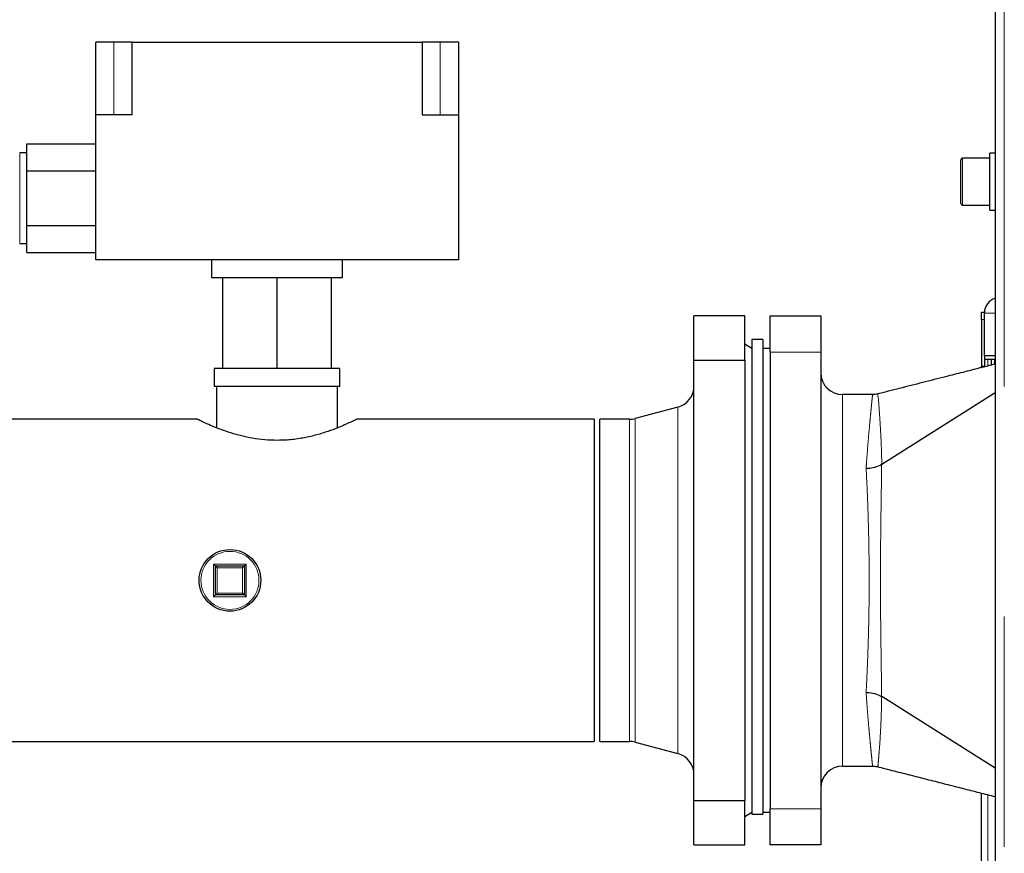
# Model space of a CAD drawing. Header units: millimetres. Extents: x 27 to 265, y 60 to 148.
# Tile 53 of 78: x 158.85 to 164.28, y 80.29 to 84.89. Entities that reach past the tile are written whole.
import ezdxf

# ---------------------------------------------------------------- set-up
doc = ezdxf.new("R2010")
doc.units = ezdxf.units.MM
doc.linetypes.add('PHANTOM', pattern=[12.7, 6.35, -1.27, 1.27, -1.27, 1.27, -1.27])

msp = doc.modelspace()

# ---------------------------------------------------------------- linework, layer by layer
at = {"color": 7, "linetype": 'Continuous', "lineweight": 25}
for p, q in [((164.2325, 89.2316), (164.2325, 64.1298)), ((159.3705, 84.7697), (159.2705, 84.7697)), ((159.2705, 84.3697), (159.2705, 84.7697)), ((159.4705, 84.7697), (159.3705, 84.7697)), ((159.4705, 84.7697), (161.0705, 84.7697)), ((159.4705, 84.3697), (159.4705, 84.7697)), ((161.0705, 84.7697), (161.0705, 84.3697)), ((161.1705, 84.7697), (161.0705, 84.7697)), ((161.2705, 84.7697), (161.1705, 84.7697)), ((161.2705, 84.7697), (161.2705, 84.3697)), ((159.4705, 84.3697), (159.2705, 84.3697)), ((159.2705, 83.5697), (159.2705, 84.3697)), ((161.0705, 84.3697), (161.2705, 84.3697)), ((161.2705, 84.3697), (161.2705, 83.5697)), ((158.8905, 84.2099), (159.2705, 84.2099)), ((158.8905, 84.0598), (158.8905, 84.2099)), ((158.8905, 84.1597), (158.8505, 84.1597)), ((164.2325, 84.1577), (164.2025, 84.1577)), ((164.2025, 83.9607), (164.2025, 84.1577)), ((164.0425, 83.8807), (164.0425, 84.1207)), ((164.2025, 84.1307), (164.0525, 84.1307)), ((158.8905, 84.0598), (159.2705, 84.0598)), ((158.8905, 83.7596), (158.8905, 84.0598)), ((164.2025, 83.8437), (164.2025, 83.9607)), ((164.0525, 83.8707), (164.2025, 83.8707)), ((164.2025, 83.8437), (164.2325, 83.8437)), ((158.8905, 83.7596), (159.2705, 83.7596)), ((158.8905, 83.6095), (158.8905, 83.7596)), ((158.8505, 83.6597), (158.8905, 83.6597)), ((158.8905, 83.6095), (159.2705, 83.6095)), ((161.2705, 83.5697), (159.2705, 83.5697)), ((159.9105, 83.4697), (159.9105, 83.5697)), ((160.6305, 83.4697), (160.6305, 83.5697)), ((160.6305, 83.4697), (159.9105, 83.4697)), ((159.9705, 82.9697), (159.9705, 83.4697)), ((160.2705, 82.9697), (160.2705, 83.4697)), ((160.5705, 82.9697), (160.5705, 83.4697)), ((164.1565, 83.2407), (164.1565, 83.2807)), ((164.1565, 83.2807), (164.1725, 83.2807)), ((164.1725, 83.2807), (164.1725, 83.2757)), ((164.1725, 83.0407), (164.1725, 83.2757)), ((162.8505, 83.2607), (162.5705, 83.2607)), ((162.5705, 83.0166), (162.5705, 83.2607)), ((162.8505, 83.0166), (162.8505, 83.2607)), ((162.9905, 83.2607), (163.2705, 83.2607)), ((162.9905, 83.0607), (162.9905, 83.2607)), ((163.2705, 83.2607), (163.2705, 83.0607)), ((164.1565, 83.2407), (164.1565, 82.9807)), ((162.9505, 83.1307), (162.8905, 83.1307)), ((162.8905, 83.1307), (162.8905, 80.5854)), ((162.9505, 83.1307), (162.9505, 80.5854)), ((162.8905, 83.0807), (162.8505, 83.1038)), ((162.9905, 83.0807), (162.9505, 83.0807)), ((162.9905, 83.0607), (162.9905, 80.5407)), ((163.2705, 83.0607), (163.2705, 80.5407)), ((162.5705, 83.0166), (162.8505, 83.0166)), ((162.5705, 80.5848), (162.5705, 83.0166)), ((162.8505, 83.0166), (162.8505, 80.5848)), ((164.1725, 83.0407), (164.2325, 83.0407)), ((164.1725, 83.0407), (164.1725, 82.9807)), ((164.1725, 83.0207), (164.1925, 83.0207)), ((164.1925, 83.0207), (164.2125, 83.0207)), ((164.2125, 82.989), (164.2125, 83.0207)), ((164.2125, 83.0207), (164.2285, 83.0207)), ((164.2285, 83.0207), (164.2285, 82.993)), ((159.9241, 82.9697), (159.9241, 82.8697)), ((159.9705, 82.9697), (159.9241, 82.9697)), ((160.2705, 82.9697), (159.9705, 82.9697)), ((160.5705, 82.9697), (160.2705, 82.9697)), ((160.6169, 82.9697), (160.5705, 82.9697)), ((160.6169, 82.8697), (160.6169, 82.9697)), ((164.1565, 82.9747), (164.1565, 82.9807)), ((164.1725, 82.9807), (164.1565, 82.9807)), ((160.2705, 82.8697), (159.9241, 82.8697)), ((159.9365, 82.8697), (159.9365, 82.6426)), ((160.6169, 82.8697), (160.2705, 82.8697)), ((160.6045, 82.6425), (160.6045, 82.8697)), ((163.5555, 82.8257), (163.3905, 82.8257)), ((163.6059, 82.4411), (164.2325, 82.8368)), ((162.4815, 82.757), (162.2455, 82.6938)), ((159.8319, 82.6897), (157.6103, 82.6897)), ((162.0205, 82.6897), (160.7099, 82.6897)), ((162.0205, 82.6897), (162.0205, 80.9117)), ((162.2145, 82.6897), (162.0505, 82.6897)), ((162.0505, 80.9117), (162.0505, 82.6897)), ((163.6059, 82.4411), (163.6058, 82.441)), ((159.9305, 81.8807), (160.0905, 81.8807)), ((159.9305, 81.7207), (159.9305, 81.8807)), ((160.0905, 81.8807), (160.0905, 81.7207)), ((160.0905, 81.7207), (159.9305, 81.7207)), ((163.6058, 81.1604), (163.6059, 81.1603)), ((164.2325, 80.7646), (163.6059, 81.1603)), ((158.1994, 80.9117), (162.0205, 80.9117)), ((162.0505, 80.9117), (162.2145, 80.9117)), ((162.2455, 80.9076), (162.4815, 80.8444)), ((163.3905, 80.7757), (163.5555, 80.7757)), ((164.1565, 74.4007), (164.1565, 80.6265)), ((162.8505, 80.5848), (162.5705, 80.5848)), ((162.5705, 80.3407), (162.5705, 80.5848)), ((162.8505, 80.3407), (162.8505, 80.5848)), ((162.8905, 80.5854), (162.8905, 80.5107)), ((162.9505, 80.5854), (162.9505, 80.5107)), ((162.8505, 80.4976), (162.8905, 80.5207)), ((162.8905, 80.5107), (162.9505, 80.5107)), ((162.9505, 80.5207), (162.9905, 80.5207)), ((162.9905, 80.3407), (162.9905, 80.5407)), ((163.2705, 80.5407), (163.2705, 80.3407)), ((162.5705, 80.3407), (162.8505, 80.3407)), ((163.2705, 80.3407), (162.9905, 80.3407))]:
    msp.add_line(p, q, dxfattribs=at)
at = {"color": 8, "linetype": 'PHANTOM', "lineweight": 18}
for p, q in [((164.2825, 89.2207), (164.2825, 64.1407)), ((159.3705, 84.3697), (159.3705, 84.7697)), ((161.1705, 84.3697), (161.1705, 84.7697)), ((158.8505, 84.1597), (158.8505, 83.6597)), ((164.0525, 84.1307), (164.0525, 83.8707)), ((164.2325, 83.2757), (164.1725, 83.2757)), ((164.1725, 83.2407), (164.1565, 83.2407)), ((163.2705, 83.0607), (162.9905, 83.0607)), ((164.1925, 82.9838), (164.1925, 83.0207)), ((163.3905, 82.8257), (163.3905, 80.7757)), ((162.4815, 80.8444), (162.4815, 82.757)), ((162.2145, 80.9117), (162.2145, 82.6897)), ((162.2455, 80.9076), (162.2455, 82.6938)), ((163.6058, 82.441), (163.6058, 82.441)), ((159.9205, 81.8907), (160.1005, 81.8907)), ((159.9205, 81.7107), (159.9205, 81.8907)), ((159.9405, 81.8707), (159.9405, 81.7307)), ((160.0805, 81.8707), (159.9405, 81.8707)), ((160.0805, 81.7307), (160.0805, 81.8707)), ((160.1005, 81.8907), (160.1005, 81.7107)), ((160.1005, 81.7107), (159.9205, 81.7107)), ((159.9405, 81.7307), (160.0805, 81.7307)), ((163.6058, 81.1604), (163.6058, 81.1604)), ((164.1925, 74.4007), (164.1925, 80.6173)), ((162.9905, 80.5407), (163.2705, 80.5407))]:
    msp.add_line(p, q, dxfattribs=at)
at = {"color": 8, "linetype": 'PHANTOM', "lineweight": 18, "flags": 128}
msp.add_lwpolyline([(163.5851, 82.8294), (163.5851, 82.8294), (163.5856, 82.8219), (163.5876, 82.7994), (163.5922, 82.7462), (163.5978, 82.6664), (163.6027, 82.5658), (163.6046, 82.506), (163.6059, 82.4411), (163.6059, 82.4411), (163.6059, 82.4411)], dxfattribs=at)
at = {"color": 7, "linetype": 'Continuous', "lineweight": 25, "flags": 128}
for points in [[(159.9205, 81.8907), (159.9224, 81.8888), (159.9243, 81.8869), (159.926, 81.8851), (159.9276, 81.8836), (159.9288, 81.8824), (159.9297, 81.8815), (159.9303, 81.8809), (159.9305, 81.8807)], [(160.0805, 81.8707), (160.0824, 81.8727), (160.0843, 81.8745), (160.086, 81.8763), (160.0876, 81.8778), (160.0888, 81.879), (160.0897, 81.8799), (160.0903, 81.8805), (160.0905, 81.8807)], [(159.9305, 81.7207), (159.9306, 81.7209), (159.9311, 81.7213), (159.9318, 81.722), (159.9328, 81.723), (159.9341, 81.7243), (159.9355, 81.7257), (159.9371, 81.7273), (159.9388, 81.729), (159.9405, 81.7307)]]:
    msp.add_lwpolyline(points, dxfattribs=at)
at = {"color": 7, "linetype": 'Continuous', "lineweight": 25}
msp.add_circle((160.0105, 81.8007), 0.17, dxfattribs=at)
at = {"color": 8, "linetype": 'PHANTOM', "lineweight": 18}
msp.add_circle((160.0105, 81.8007), 0.16, dxfattribs=at)
at = {"color": 7, "linetype": 'Continuous', "lineweight": 25}
for centre, radius, start, end in [((164.0525, 84.1207), 0.01, 90, 180), ((164.0525, 83.8807), 0.01, 180, 270), ((164.2575, 83.2757), 0.085, 107.1046, 180), ((163.3905, 82.9457), 0.12, 180, 270), ((162.4505, 82.8729), 0.12, 285, 0), ((162.2145, 82.8097), 0.12, 270, 285), ((162.2109, 84.1508), 3.2177, 224.8707, 225.1225), ((169.848, 72.1285), 13.7954, 134.95697, 135.01571), ((155.2082, 86.4324), 6.6708, 314.94268, 315.06415), ((155.5755, 77.2163), 6.3777, 44.93306, 45.06011), ((163.496, 85.1174), 4.8099, 224.926, 225.0945), ((162.2145, 80.7917), 0.12, 75, 90), ((162.4505, 80.7285), 0.12, 0, 75), ((163.3905, 80.6557), 0.12, 90, 180)]:
    msp.add_arc(centre, radius, start, end, dxfattribs=at)
for points, knots in [([(164.2325, 82.9939), (164.2043, 82.9868), (164.1436, 82.9714), (164.0541, 82.9488), (163.9491, 82.9221), (163.8318, 82.8922), (163.705, 82.8599), (163.6207, 82.8385), (163.5785, 82.8277)], [0, 0, 0, 0, 0.1299383, 0.2796168, 0.4271212, 0.6189318, 0.8094453, 1, 1, 1, 1]), ([(164.1565, 82.9807), (164.1566, 82.9792), (164.1568, 82.9774), (164.1594, 82.9757), (164.1597, 82.9755)], [0, 0, 0, 0, 0.875047, 1, 1, 1, 1]), ([(163.5849, 82.83), (163.5801, 82.8286), (163.5705, 82.8258), (163.5605, 82.8262), (163.5554, 82.8264)], [0, 0, 0, 0, 0.498905, 1, 1, 1, 1]), ([(160.2705, 82.5732), (160.2478, 82.5738), (160.2018, 82.5749), (160.1354, 82.5841), (160.0724, 82.5974), (160.0137, 82.6142), (159.9597, 82.6329), (159.912, 82.652), (159.8726, 82.6695), (159.8459, 82.6821), (159.8317, 82.6891), (159.8319, 82.689), (159.8319, 82.689)], [0, 0, 0, 0, 0.09661, 0.196301, 0.292844, 0.391802, 0.496142, 0.603136, 0.7139, 0.828347, 0.931228, 1, 1, 1, 1]), ([(160.7099, 82.6894), (160.7092, 82.6891), (160.7079, 82.6884), (160.6926, 82.6809), (160.6685, 82.6696), (160.6347, 82.6545), (160.591, 82.6366), (160.5373, 82.6173), (160.4741, 82.5987), (160.4029, 82.5834), (160.3338, 82.5745), (160.2888, 82.5736), (160.2705, 82.5732)], [0, 0, 0, 0, 0.091951, 0.185682, 0.281932, 0.379886, 0.480207, 0.587637, 0.698002, 0.80788, 0.921727, 1, 1, 1, 1]), ([(163.5201, 82.4197), (163.5204, 82.4197), (163.5236, 82.4197), (163.5402, 82.4201), (163.5718, 82.4244), (163.594, 82.4353), (163.6058, 82.441)], [0, 0, 0, 0, 0.010149, 0.101472, 0.526345, 1, 1, 1, 1]), ([(163.5201, 81.1817), (163.5204, 81.1817), (163.5228, 81.1817), (163.5386, 81.1814), (163.5703, 81.1775), (163.5933, 81.1664), (163.6058, 81.1604)], [0, 0, 0, 0, 0.010153, 0.076036, 0.501098, 1, 1, 1, 1]), ([(163.5555, 80.7751), (163.5579, 80.7753), (163.5678, 80.7762), (163.5776, 80.7736), (163.585, 80.7717)], [0, 0, 0, 0, 0.238369, 1, 1, 1, 1]), ([(163.5785, 80.7737), (163.6105, 80.7655), (163.6743, 80.7493), (163.7698, 80.725), (163.8646, 80.7008), (163.9586, 80.6769), (164.0517, 80.6532), (164.1429, 80.63), (164.2032, 80.6146), (164.2325, 80.6072)], [0, 0, 0, 0, 0.1468668, 0.2931536, 0.4382602, 0.5816975, 0.723427, 0.8655433, 1, 1, 1, 1])]:
    msp.add_open_spline(points, degree=3, knots=knots, dxfattribs=at)
at = {"color": 8, "linetype": 'PHANTOM', "lineweight": 18}
for points, knots in [([(163.5201, 82.4197), (163.5205, 82.4257), (163.5238, 82.4737), (163.5303, 82.5582), (163.5377, 82.6425), (163.5432, 82.7002), (163.5469, 82.7385), (163.5501, 82.7705), (163.553, 82.7993), (163.5552, 82.8204), (163.5555, 82.8257), (163.5555, 82.8257), (163.5555, 82.8257)], [0, 0, 0, 0, 0.023816, 0.192493, 0.365415, 0.455713, 0.546012, 0.638952, 0.731894, 0.864895, 0.999977, 1, 1, 1, 1]), ([(163.5201, 81.1817), (163.521, 81.199), (163.5241, 81.2588), (163.5289, 81.3704), (163.5336, 81.5139), (163.5363, 81.6586), (163.5372, 81.7917), (163.5365, 81.9158), (163.5347, 82.0294), (163.5315, 82.1543), (163.5269, 82.288), (163.5223, 82.3758), (163.5201, 82.4197)], [0, 0, 0, 0, 0.048338, 0.167286, 0.286233, 0.39311, 0.499986, 0.586449, 0.673187, 0.759651, 0.879825, 1, 1, 1, 1]), ([(163.6058, 82.441), (163.6058, 82.441), (163.6058, 82.4167), (163.6038, 82.292), (163.6018, 82.1484), (163.5997, 81.9766), (163.5989, 81.8113), (163.5996, 81.655), (163.601, 81.5073), (163.6033, 81.3536), (163.6046, 81.251), (163.6058, 81.1698), (163.6058, 81.1604), (163.6058, 81.1604)], [0, 0, 0, 0, 0.000002, 0.12002, 0.240054, 0.369999, 0.499941, 0.606916, 0.713892, 0.833797, 0.953691, 0.999998, 1, 1, 1, 1]), ([(163.5555, 80.7757), (163.5555, 80.7757), (163.5555, 80.7757), (163.5552, 80.7809), (163.553, 80.8018), (163.5502, 80.8302), (163.547, 80.8615), (163.5433, 80.9), (163.539, 80.9449), (163.5345, 80.9954), (163.5297, 81.0515), (163.525, 81.1132), (163.5217, 81.1589), (163.5201, 81.1817)], [0, 0, 0, 0, 0.0000227, 0.1329902, 0.2680406, 0.3583163, 0.4485886, 0.5415105, 0.6344305, 0.7245226, 0.8146119, 0.9073056, 1, 1, 1, 1]), ([(163.6059, 81.1603), (163.6059, 81.1603), (163.6059, 81.1603), (163.6047, 81.089), (163.603, 81.0369), (163.5978, 80.9278), (163.5931, 80.8659), (163.5897, 80.8249), (163.5872, 80.7976), (163.5853, 80.7765), (163.5851, 80.7735), (163.5851, 80.772)], [0, 0, 0, 0, 0.0000025, 0.0204736, 0.1918241, 0.3670666, 0.5481407, 0.6409099, 0.7336762, 0.8659244, 1, 1, 1, 1])]:
    msp.add_open_spline(points, degree=3, knots=knots, dxfattribs=at)

doc.saveas('drawing.dxf')
